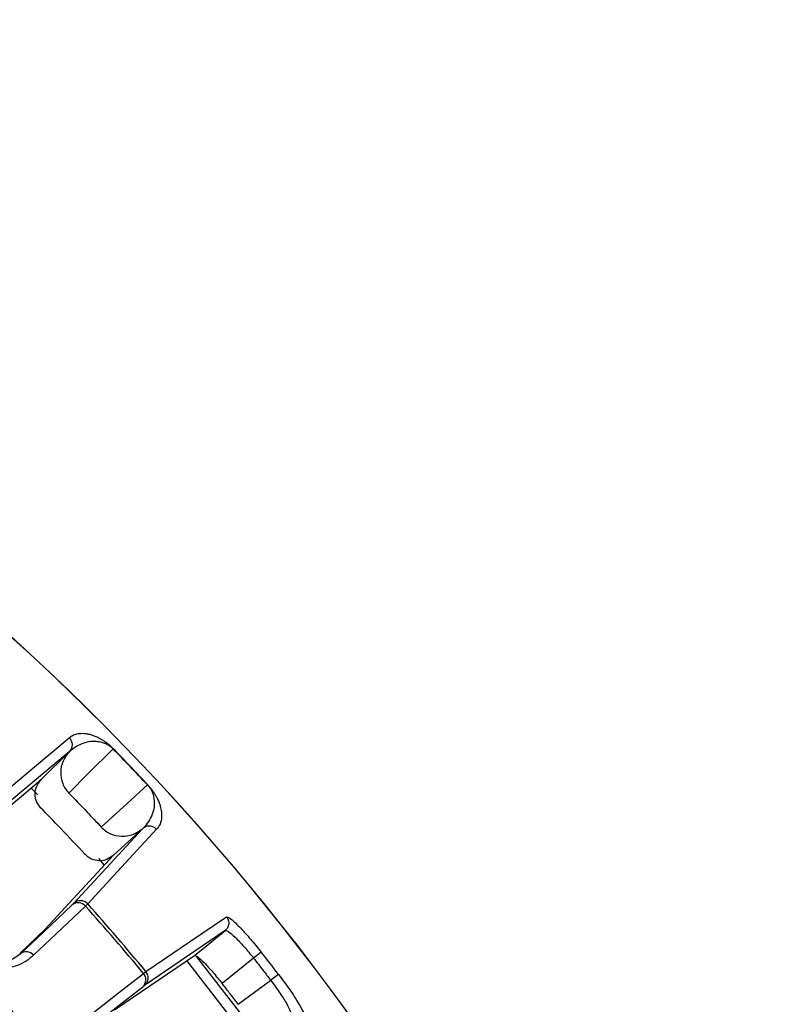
# Model space of a CAD drawing. Header units: millimetres. Extents: x -210 to 108, y 0 to 276.
# Tile 19 of 19: x 53 to 92, y 226 to 276. Entities that reach past the tile are written whole.
import ezdxf

# ---------------------------------------------------------------- set-up
doc = ezdxf.new("R2010")
doc.units = ezdxf.units.MM

msp = doc.modelspace()

# ---------------------------------------------------------------- linework, layer by layer
at = {"color": 7, "linetype": 'Continuous', "lineweight": 25}
for p, q in [((55.494, 238.481), (51.527, 235.155)), ((54.064, 237.055), (55.494, 238.481)), ((55.494, 238.481), (55.501, 238.488)), ((57.744, 238.632), (57.734, 238.622)), ((50.128, 233.756), (54.071, 237.061)), ((53.888, 236.285), (53.541, 236.634)), ((55.731, 230.747), (59.241, 234.55)), ((59.241, 234.55), (57.756, 233.197)), ((59.249, 234.558), (59.241, 234.55)), ((57.756, 233.197), (54.266, 229.416)), ((57.299, 232.692), (56.999, 233.022)), ((56.438, 230.709), (56.324, 230.601)), ((54.266, 229.416), (52.967, 228.184)), ((63.455, 229.348), (63.541, 229.34)), ((65.291, 228.253), (64.9, 227.946)), ((57.806, 225.304), (61.896, 228.08)), ((64.9, 227.946), (63.301, 226.645)), ((59.283, 227.163), (59.408, 227.26)), ((64.123, 225.587), (65.779, 226.813)), ((66.174, 227.116), (65.779, 226.813))]:
    msp.add_line(p, q, dxfattribs=at)
at = {"color": 7, "linetype": 'Continuous', "lineweight": 25, "flags": 128}
for points in [[(51.524, 235.864), (53.726, 237.709), (55.495, 239.19)], [(57.734, 238.622), (56.468, 237.359), (55.474, 236.368)], [(57.13, 234.631), (58.451, 235.835), (59.489, 236.781)], [(59.95, 234.518), (57.964, 232.365), (56.438, 230.709)], [(57.756, 233.197), (57.752, 233.193), (57.749, 233.191)], [(55.646, 230.664), (54.162, 229.258), (52.996, 228.152)], [(56.324, 230.601), (54.83, 229.183), (53.675, 228.088)], [(59.408, 227.26), (61.692, 228.809), (63.524, 230.052)], [(63.455, 229.348), (61.151, 227.784), (59.34, 226.555)], [(61.896, 228.08), (62.769, 228.79), (63.455, 229.348)], [(52.967, 228.184), (52.983, 228.166), (52.996, 228.152)], [(64.813, 223.546), (64.752, 223.629), (61.494, 227.821)], [(61.985, 228.009), (65.053, 224.063), (65.115, 223.979)], [(56.405, 224.916), (58.005, 226.165), (59.283, 227.163)], [(56.368, 224.236), (57.98, 225.494), (59.246, 226.483)]]:
    msp.add_lwpolyline(points, dxfattribs=at)
at = {"color": 7, "linetype": 'Continuous', "lineweight": 25}
for centre, radius, start, end in [((-29.233, 153.945), 121.894, 7.06858, 172.93142), ((-29.233, 153.945), 121.889, 7.06888, 172.93112), ((-29.233, 153.945), 108.524, 7.94474, 172.05526), ((-29.233, 153.945), 104.454, 19.74972, 70.25028), ((-29.233, 153.945), 103.6, 19.74972, 70.25028), ((-29.233, 153.945), 121.381, 43.0352, 44.23577), ((-29.233, 153.945), 121.395, 43.0352, 44.23577), ((55.953, 230.292), 0.483, 39.7656, 129.4619), ((56.065, 230.377), 0.499, 41.7816, 132.1317), ((-29.233, 153.945), 115.031, 39.59412, 41.86166), ((-29.233, 153.945), 114.874, 39.59657, 41.8592), ((53.303, 227.779), 0.483, 39.7197, 129.459), ((-29.233, 153.945), 120.235, 37.4861, 38.17196), ((58.923, 226.842), 0.483, 312.0022, 41.6914), ((59.024, 226.941), 0.499, 309.3328, 39.6742)]:
    msp.add_arc(centre, radius, start, end, dxfattribs=at)
for points, knots in [([(76.284, 168.945), (76.1, 170.419), (75.495, 175.274), (73.443, 183.426), (70.114, 193.351), (65.673, 203.081), (60.204, 212.462), (53.732, 221.327), (46.344, 229.522), (38.149, 236.91), (29.284, 243.381), (19.904, 248.853), (10.172, 253.281), (0.253, 256.659), (-9.693, 258.983), (-19.526, 260.384), (-26.033, 260.554), (-29.233, 260.637)], [0, 0, 0, 0, 0.029223, 0.096217, 0.164912, 0.235031, 0.306257, 0.378241, 0.450609, 0.522978, 0.594962, 0.666187, 0.736306, 0.805001, 0.871996, 0.937057, 1, 1, 1, 1]), ([(6.183, 252.587), (9.327, 251.358), (15.668, 248.879), (24.724, 243.981), (33.383, 238.212), (41.472, 231.547), (48.828, 224.138), (55.362, 216.106), (60.988, 207.581), (65.773, 198.677), (68.204, 192.45), (69.409, 189.361)], [0, 0, 0, 0, 0.109606, 0.221, 0.3337, 0.44719, 0.560921, 0.672343, 0.78298, 0.89235, 1, 1, 1, 1]), ([(55.495, 239.19), (55.55, 239.234), (55.661, 239.321), (55.879, 239.397), (56.101, 239.424), (56.311, 239.412), (56.486, 239.382), (56.662, 239.333), (56.844, 239.266), (57.015, 239.184), (57.174, 239.092), (57.324, 238.994), (57.472, 238.884), (57.634, 238.741), (57.709, 238.667), (57.744, 238.632)], [0, 0, 0, 0, 0.167566, 0.336422, 0.499725, 0.590815, 0.673973, 0.749281, 0.811617, 0.874194, 0.908303, 0.936935, 0.974643, 0.98828, 1, 1, 1, 1]), ([(55.495, 239.19), (55.534, 239.141), (55.616, 239.039), (55.653, 238.85), (55.627, 238.694), (55.574, 238.575), (55.526, 238.518), (55.502, 238.488)], [0, 0, 0, 0, 0.24405, 0.499443, 0.71532, 0.849175, 1, 1, 1, 1]), ([(55.618, 238.592), (55.842, 238.741), (56.178, 238.964), (56.751, 239.037), (57.12, 238.984), (57.361, 238.893), (57.518, 238.802), (57.619, 238.727), (57.684, 238.671), (57.717, 238.638), (57.734, 238.622)], [0, 0, 0, 0, 0.506374, 0.758088, 0.883, 0.944303, 0.973771, 0.987488, 0.993875, 1, 1, 1, 1]), ([(55.501, 238.488), (55.381, 238.333), (55.141, 238.022), (55.023, 237.43), (55.108, 236.942), (55.282, 236.59), (55.41, 236.442), (55.474, 236.368)], [0, 0, 0, 0, 0.250365, 0.49979, 0.749195, 0.874833, 1, 1, 1, 1]), ([(55.502, 238.488), (55.503, 238.489), (55.505, 238.492), (55.508, 238.494), (55.509, 238.495)], [0, 0, 0, 0, 0.499999, 1, 1, 1, 1]), ([(55.509, 238.495), (55.516, 238.501), (55.535, 238.517), (55.586, 238.562), (55.618, 238.592)], [0, 0, 0, 0, 0.3540095, 1, 1, 1, 1]), ([(54.032, 235.622), (53.954, 235.722), (53.832, 235.877), (53.761, 236.136), (53.742, 236.406), (53.813, 236.744), (53.981, 236.951), (54.064, 237.055)], [0, 0, 0, 0, 0.2382522, 0.3693578, 0.5007164, 0.7502351, 1, 1, 1, 1]), ([(59.489, 236.781), (59.504, 236.764), (59.535, 236.729), (59.589, 236.662), (59.743, 236.432), (59.879, 235.914), (59.793, 235.27), (59.517, 234.888), (59.358, 234.67)], [0, 0, 0, 0, 0.006129, 0.01252, 0.026246, 0.116739, 0.493304, 1, 1, 1, 1]), ([(59.499, 236.791), (59.498, 236.79), (59.496, 236.788), (59.491, 236.783), (59.489, 236.781)], [0, 0, 0, 0, 0.559968, 1, 1, 1, 1]), ([(59.499, 236.791), (59.532, 236.755), (59.603, 236.676), (59.694, 236.563), (59.776, 236.45), (59.856, 236.328), (59.932, 236.2), (60.016, 236.036), (60.09, 235.862), (60.16, 235.64), (60.207, 235.398), (60.216, 235.081), (60.147, 234.765), (60.016, 234.6), (59.95, 234.518)], [0, 0, 0, 0, 0.011715, 0.02535, 0.042264, 0.063186, 0.091791, 0.125922, 0.188493, 0.250824, 0.366653, 0.500345, 0.750124, 1, 1, 1, 1]), ([(55.474, 236.368), (55.785, 236.046), (56.342, 235.471), (56.889, 234.888), (57.13, 234.631)], [0, 0, 0, 0, 0.559999, 1, 1, 1, 1]), ([(56.316, 233.227), (55.894, 233.678), (55.141, 234.484), (54.371, 235.274), (54.032, 235.622)], [0, 0, 0, 0, 0.559999, 1, 1, 1, 1]), ([(59.95, 234.518), (59.903, 234.56), (59.83, 234.625), (59.706, 234.669), (59.624, 234.682), (59.546, 234.682), (59.464, 234.671), (59.356, 234.636), (59.287, 234.586), (59.249, 234.558)], [0, 0, 0, 0, 0.242415, 0.371253, 0.501733, 0.564129, 0.671423, 0.819818, 1, 1, 1, 1]), ([(57.13, 234.631), (57.2, 234.564), (57.341, 234.429), (57.683, 234.239), (58.164, 234.131), (58.758, 234.218), (59.08, 234.44), (59.241, 234.551)], [0, 0, 0, 0, 0.125465, 0.251186, 0.500358, 0.750057, 1, 1, 1, 1]), ([(59.256, 234.565), (59.255, 234.564), (59.253, 234.561), (59.25, 234.559), (59.249, 234.558)], [0, 0, 0, 0, 0.500001, 1, 1, 1, 1]), ([(59.358, 234.67), (59.327, 234.638), (59.279, 234.59), (59.262, 234.571), (59.256, 234.565)], [0, 0, 0, 0, 0.64599, 1, 1, 1, 1]), ([(57.749, 233.191), (57.641, 233.112), (57.426, 232.955), (57.021, 232.889), (56.693, 232.96), (56.459, 233.089), (56.363, 233.181), (56.316, 233.227)], [0, 0, 0, 0, 0.25034, 0.499759, 0.749142, 0.874835, 1, 1, 1, 1]), ([(55.646, 230.664), (55.669, 230.686), (55.71, 230.725), (55.724, 230.74), (55.731, 230.747)], [0, 0, 0, 0, 0.5596385, 1, 1, 1, 1]), ([(63.524, 230.052), (63.559, 229.999), (63.612, 229.917), (63.638, 229.788), (63.639, 229.685), (63.618, 229.584), (63.568, 229.462), (63.499, 229.393), (63.455, 229.348)], [0, 0, 0, 0, 0.2393789, 0.3682928, 0.4999618, 0.6316365, 0.7605665, 1, 1, 1, 1]), ([(63.524, 230.052), (63.583, 230.038), (63.701, 230.011), (64.19, 229.542), (64.746, 228.928), (65.109, 228.478), (65.291, 228.253)], [0, 0, 0, 0, 0.280377, 0.559712, 0.779882, 1, 1, 1, 1]), ([(63.541, 229.34), (63.567, 229.326), (63.665, 229.274), (63.889, 229.085), (64.18, 228.79), (64.495, 228.446), (64.74, 228.144), (64.9, 227.946)], [0, 0, 0, 0, 0.110502, 0.40664, 0.562298, 0.713231, 1, 1, 1, 1]), ([(53.675, 228.088), (53.553, 227.985), (53.309, 227.778), (52.869, 227.56), (52.4, 227.432), (51.923, 227.399), (51.505, 227.451), (51.147, 227.557), (50.838, 227.695), (50.51, 227.892), (50.293, 228.102), (50.192, 228.2)], [0, 0, 0, 0, 0.1672206, 0.3357284, 0.4983192, 0.6321139, 0.7482769, 0.8152709, 0.874092, 0.9408708, 1, 1, 1, 1]), ([(52.996, 228.152), (52.687, 227.93), (52.225, 227.598), (51.383, 227.588), (50.847, 227.76), (50.533, 227.952), (50.35, 228.099), (50.265, 228.186), (50.222, 228.228)], [0, 0, 0, 0, 0.513824, 0.766382, 0.887902, 0.945467, 0.973036, 1, 1, 1, 1]), ([(61.896, 228.08), (61.936, 228.074), (62.014, 228.061), (62.304, 227.793), (62.586, 227.494), (62.897, 227.146), (63.141, 226.844), (63.301, 226.645)], [0, 0, 0, 0, 0.2502529, 0.4996047, 0.630271, 0.7573776, 1, 1, 1, 1]), ([(64.9, 227.946), (65.065, 227.735), (65.359, 227.359), (65.651, 226.98), (65.779, 226.813)], [0, 0, 0, 0, 0.56, 1, 1, 1, 1]), ([(64.123, 225.587), (63.97, 225.785), (63.698, 226.139), (63.422, 226.49), (63.301, 226.645)], [0, 0, 0, 0, 0.56, 1, 1, 1, 1]), ([(65.779, 226.813), (65.931, 226.609), (66.164, 226.298), (66.419, 225.907), (66.632, 225.552), (66.761, 225.288), (66.786, 225.18), (66.793, 225.151)], [0, 0, 0, 0, 0.286768, 0.437694, 0.593337, 0.889454, 1, 1, 1, 1]), ([(66.174, 227.116), (66.393, 226.82), (66.832, 226.229), (67.271, 225.527), (67.496, 225.082), (67.485, 225), (67.479, 224.959)], [0, 0, 0, 0, 0.27982, 0.559169, 0.779392, 1, 1, 1, 1]), ([(59.246, 226.483), (59.271, 226.503), (59.315, 226.537), (59.333, 226.549), (59.34, 226.555)], [0, 0, 0, 0, 0.55966, 1, 1, 1, 1])]:
    msp.add_open_spline(points, degree=3, knots=knots, dxfattribs=at)

doc.saveas('drawing.dxf')
